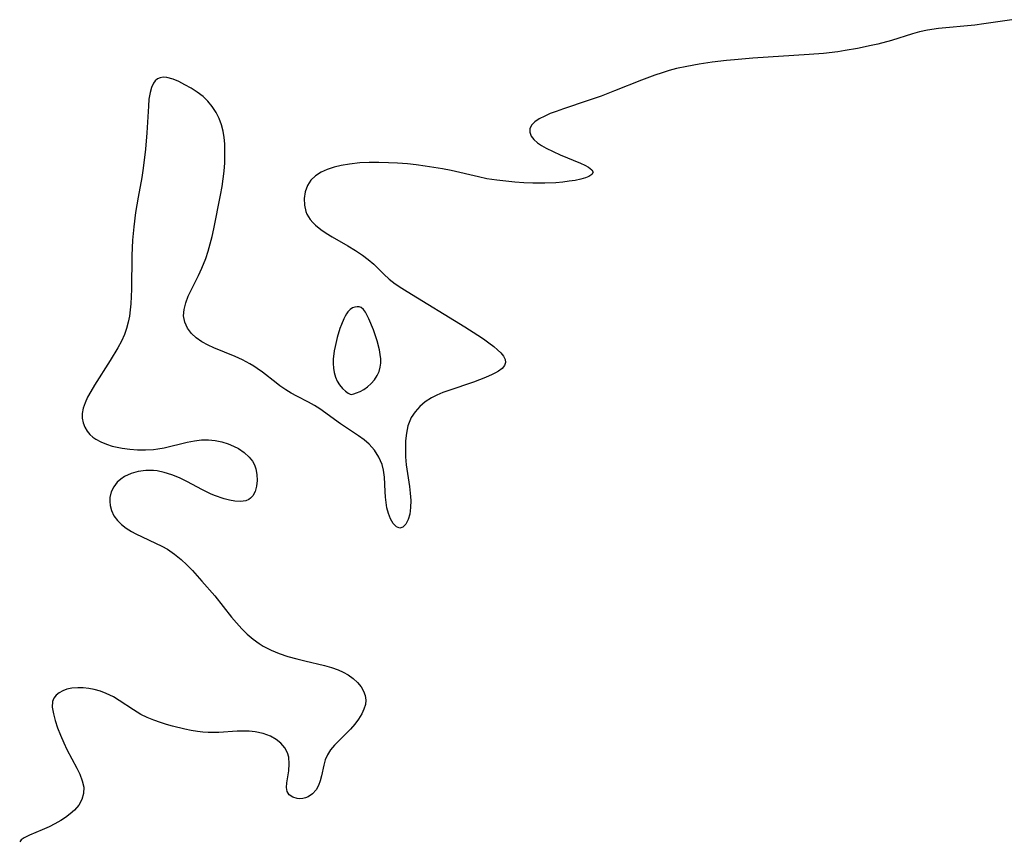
# Model space of a CAD drawing. Header units: metres. Extents: x 1073367 to 1082519, y 1569854 to 1574957.
# Tile 212 of 256: x 1073979 to 1074185, y 1573674 to 1573845. Entities that reach past the tile are written whole.
import ezdxf

# ---------------------------------------------------------------- set-up
doc = ezdxf.new("R2010")
doc.units = ezdxf.units.M
doc.layers.add('CGG_CurvaNivelLidar_v1', color=253, linetype='Continuous', lineweight=30)

msp = doc.modelspace()

# ---------------------------------------------------------------- linework, layer by layer
at = {"layer": 'CGG_CurvaNivelLidar_v1'}
for p, q in [((1074171.0392, 1573843.5366, 64), (1074168.7365, 1573843.1885, 64)), ((1074178.5634, 1573844.2315, 64), (1074171.0392, 1573843.5366, 64)), ((1074180.4871, 1573844.4917, 64), (1074178.5634, 1573844.2315, 64)), ((1074186.2822, 1573845.3606, 64), (1074180.4871, 1573844.4917, 64)), ((1074165.6055, 1573842.4036, 64), (1074161.1855, 1573841.0505, 64)), ((1074167.0742, 1573842.8108, 64), (1074165.6055, 1573842.4036, 64)), ((1074168.7365, 1573843.1885, 64), (1074167.0742, 1573842.8108, 64)), ((1074154.0875, 1573839.3434, 64), (1074151.5689, 1573838.9059, 64)), ((1074156.9568, 1573839.9448, 64), (1074154.0875, 1573839.3434, 64)), ((1074158.3786, 1573840.285, 64), (1074156.9568, 1573839.9448, 64)), ((1074161.1855, 1573841.0505, 64), (1074158.3786, 1573840.285, 64)), ((1074132.3016, 1573837.3046, 64), (1074128.4732, 1573837.0114, 64)), ((1074144.0321, 1573838.0675, 64), (1074132.3016, 1573837.3046, 64)), ((1074146.9948, 1573838.3274, 64), (1074144.0321, 1573838.0675, 64)), ((1074150.023, 1573838.6815, 64), (1074146.9948, 1573838.3274, 64)), ((1074151.5689, 1573838.9059, 64), (1074150.023, 1573838.6815, 64)), ((1074118.4946, 1573835.6292, 64), (1074116.3874, 1573835.1549, 64)), ((1074121.1212, 1573836.1044, 64), (1074118.4946, 1573835.6292, 64)), ((1074123.8007, 1573836.5025, 64), (1074121.1212, 1573836.1044, 64)), ((1074126.8076, 1573836.8545, 64), (1074123.8007, 1573836.5025, 64)), ((1074128.4732, 1573837.0114, 64), (1074126.8076, 1573836.8545, 64)), ((1074008.6696, 1573833.2571, 64), (1074008.1211, 1573833.0243, 64)), ((1074009.281, 1573833.3495, 64), (1074008.6696, 1573833.2571, 64)), ((1074010.0769, 1573833.2942, 64), (1074009.281, 1573833.3495, 64)), ((1074011.3452, 1573832.9575, 64), (1074010.0769, 1573833.2942, 64)), ((1074111.859, 1573833.7922, 64), (1074109.0443, 1573832.753, 64)), ((1074113.3584, 1573834.2901, 64), (1074111.859, 1573833.7922, 64)), ((1074114.8675, 1573834.7466, 64), (1074113.3584, 1573834.2901, 64)), ((1074116.3874, 1573835.1549, 64), (1074114.8675, 1573834.7466, 64)), ((1074006.8215, 1573831.2101, 64), (1074006.5323, 1573830.1643, 64)), ((1074007.2328, 1573832.0951, 64), (1074006.8215, 1573831.2101, 64)), ((1074007.6351, 1573832.6291, 64), (1074007.2328, 1573832.0951, 64)), ((1074008.1211, 1573833.0243, 64), (1074007.6351, 1573832.6291, 64)), ((1074012.5673, 1573832.4413, 64), (1074011.3452, 1573832.9575, 64)), ((1074013.8226, 1573831.7899, 64), (1074012.5673, 1573832.4413, 64)), ((1074015.0927, 1573831.0598, 64), (1074013.8226, 1573831.7899, 64)), ((1074016.3783, 1573830.2622, 64), (1074015.0927, 1573831.0598, 64)), ((1074109.0443, 1573832.753, 64), (1074103.4498, 1573830.5167, 64)), ((1074006.5323, 1573830.1643, 64), (1074006.3218, 1573828.7982, 64)), ((1074017.6001, 1573829.3513, 64), (1074016.3783, 1573830.2622, 64)), ((1074018.6146, 1573828.3615, 64), (1074017.6001, 1573829.3513, 64)), ((1074100.632, 1573829.436, 64), (1074097.9665, 1573828.4918, 64)), ((1074103.4498, 1573830.5167, 64), (1074100.632, 1573829.436, 64)), ((1074006.1979, 1573827.3089, 64), (1074005.8759, 1573821.7563, 64)), ((1074006.3218, 1573828.7982, 64), (1074006.1979, 1573827.3089, 64)), ((1074019.5202, 1573827.2345, 64), (1074018.6146, 1573828.3615, 64)), ((1074020.3094, 1573825.9949, 64), (1074019.5202, 1573827.2345, 64)), ((1074097.9665, 1573828.4918, 64), (1074092.8004, 1573826.7807, 64)), ((1074020.9314, 1573824.7481, 64), (1074020.3094, 1573825.9949, 64)), ((1074088.8685, 1573825.2676, 64), (1074087.699, 1573824.6495, 64)), ((1074090.0116, 1573825.7661, 64), (1074088.8685, 1573825.2676, 64)), ((1074091.2457, 1573826.2391, 64), (1074090.0116, 1573825.7661, 64)), ((1074092.8004, 1573826.7807, 64), (1074091.2457, 1573826.2391, 64)), ((1074021.4274, 1573823.4304, 64), (1074020.9314, 1573824.7481, 64)), ((1074021.7691, 1573822.1357, 64), (1074021.4274, 1573823.4304, 64)), ((1074086.1383, 1573823.3479, 64), (1074085.7835, 1573822.6118, 64)), ((1074086.7992, 1573824.0248, 64), (1074086.1383, 1573823.3479, 64)), ((1074087.699, 1573824.6495, 64), (1074086.7992, 1573824.0248, 64)), ((1074005.8759, 1573821.7563, 64), (1074005.593, 1573818.3269, 64)), ((1074022.0002, 1573820.7998, 64), (1074021.7691, 1573822.1357, 64)), ((1074022.1322, 1573819.4343, 64), (1074022.0002, 1573820.7998, 64)), ((1074085.7835, 1573822.6118, 64), (1074085.7817, 1573821.8645, 64)), ((1074085.7817, 1573821.8645, 64), (1074086.0755, 1573821.0968, 64)), ((1074086.0755, 1573821.0968, 64), (1074086.6287, 1573820.3486, 64)), ((1074022.1737, 1573818.346, 64), (1074022.1322, 1573819.4343, 64)), ((1074086.6287, 1573820.3486, 64), (1074087.3393, 1573819.706, 64)), ((1074087.3393, 1573819.706, 64), (1074088.2037, 1573819.1059, 64)), ((1074088.2037, 1573819.1059, 64), (1074089.1837, 1573818.5412, 64)), ((1074005.593, 1573818.3269, 64), (1074005.4105, 1573816.6004, 64)), ((1074022.1216, 1573815.5046, 64), (1074022.175, 1573817.2469, 64)), ((1074022.175, 1573817.2469, 64), (1074022.1737, 1573818.346, 64)), ((1074089.1837, 1573818.5412, 64), (1074090.6036, 1573817.8389, 64)), ((1074090.6036, 1573817.8389, 64), (1074092.1013, 1573817.1842, 64)), ((1074092.1013, 1573817.1842, 64), (1074096.3341, 1573815.4545, 64)), ((1074005.4105, 1573816.6004, 64), (1074005.0551, 1573813.9213, 64)), ((1074021.9952, 1573813.7495, 64), (1074022.1216, 1573815.5046, 64)), ((1074046.4148, 1573814.9492, 64), (1074044.9173, 1573814.5771, 64)), ((1074048.1759, 1573815.2538, 64), (1074046.4148, 1573814.9492, 64)), ((1074050.3128, 1573815.4731, 64), (1074048.1759, 1573815.2538, 64)), ((1074052.2841, 1573815.5626, 64), (1074050.3128, 1573815.4731, 64)), ((1074054.2791, 1573815.5742, 64), (1074052.2841, 1573815.5626, 64)), ((1074056.2863, 1573815.5277, 64), (1074054.2791, 1573815.5742, 64)), ((1074058.1959, 1573815.4379, 64), (1074056.2863, 1573815.5277, 64)), ((1074060.2292, 1573815.2816, 64), (1074058.1959, 1573815.4379, 64)), ((1074062.0787, 1573815.0778, 64), (1074060.2292, 1573815.2816, 64)), ((1074063.9203, 1573814.8255, 64), (1074062.0787, 1573815.0778, 64)), ((1074067.5739, 1573814.2142, 64), (1074063.9203, 1573814.8255, 64)), ((1074096.3341, 1573815.4545, 64), (1074097.2102, 1573815.0369, 64)), ((1074097.2102, 1573815.0369, 64), (1074097.9743, 1573814.6065, 64)), ((1074005.0551, 1573813.9213, 64), (1074004.8102, 1573812.4467, 64)), ((1074021.8106, 1573812.1682, 64), (1074021.9952, 1573813.7495, 64)), ((1074041.0777, 1573812.8157, 64), (1074040.1035, 1573811.9134, 64)), ((1074042.2155, 1573813.523, 64), (1074041.0777, 1573812.8157, 64)), ((1074043.5079, 1573814.1047, 64), (1074042.2155, 1573813.523, 64)), ((1074044.9173, 1573814.5771, 64), (1074043.5079, 1573814.1047, 64)), ((1074069.3572, 1573813.8666, 64), (1074067.5739, 1573814.2142, 64)), ((1074075.0444, 1573812.5488, 64), (1074069.3572, 1573813.8666, 64)), ((1074098.0404, 1573812.6217, 64), (1074097.3764, 1573812.3635, 64)), ((1074097.9743, 1573814.6065, 64), (1074098.6753, 1573814.0623, 64)), ((1074098.7166, 1573813.0548, 64), (1074098.0404, 1573812.6217, 64)), ((1074098.6753, 1573814.0623, 64), (1074098.9535, 1573813.5418, 64)), ((1074098.9535, 1573813.5418, 64), (1074098.7166, 1573813.0548, 64)), ((1074004.8102, 1573812.4467, 64), (1074004.0317, 1573808.3244, 64)), ((1074021.2472, 1573808.7785, 64), (1074021.5706, 1573810.5871, 64)), ((1074021.5706, 1573810.5871, 64), (1074021.8106, 1573812.1682, 64)), ((1074039.3679, 1573810.7629, 64), (1074038.9108, 1573809.4658, 64)), ((1074040.1035, 1573811.9134, 64), (1074039.3679, 1573810.7629, 64)), ((1074076.83, 1573812.194, 64), (1074075.0444, 1573812.5488, 64)), ((1074078.8667, 1573811.8822, 64), (1074076.83, 1573812.194, 64)), ((1074080.7525, 1573811.6565, 64), (1074078.8667, 1573811.8822, 64)), ((1074082.6401, 1573811.4716, 64), (1074080.7525, 1573811.6565, 64)), ((1074084.5268, 1573811.3305, 64), (1074082.6401, 1573811.4716, 64)), ((1074086.4048, 1573811.2444, 64), (1074084.5268, 1573811.3305, 64)), ((1074088.918, 1573811.2362, 64), (1074086.4048, 1573811.2444, 64)), ((1074091.2001, 1573811.345, 64), (1074088.918, 1573811.2362, 64)), ((1074092.6255, 1573811.4736, 64), (1074091.2001, 1573811.345, 64)), ((1074093.984, 1573811.6427, 64), (1074092.6255, 1573811.4736, 64)), ((1074095.2532, 1573811.8489, 64), (1074093.984, 1573811.6427, 64)), ((1074096.4041, 1573812.0911, 64), (1074095.2532, 1573811.8489, 64)), ((1074097.3764, 1573812.3635, 64), (1074096.4041, 1573812.0911, 64)), ((1074019.8642, 1573801.7521, 64), (1074021.2472, 1573808.7785, 64)), ((1074038.9108, 1573809.4658, 64), (1074038.7071, 1573808.0882, 64)), ((1074004.0317, 1573808.3244, 64), (1074003.4939, 1573805.1233, 64)), ((1074038.7071, 1573808.0882, 64), (1074038.7522, 1573806.6902, 64)), ((1074038.7522, 1573806.6902, 64), (1074039.0625, 1573805.3295, 64)), ((1074003.4939, 1573805.1233, 64), (1074003.1297, 1573802.1273, 64)), ((1074039.0625, 1573805.3295, 64), (1074039.2814, 1573804.7798, 64)), ((1074039.2814, 1573804.7798, 64), (1074039.5659, 1573804.2359, 64)), ((1074039.5659, 1573804.2359, 64), (1074039.9469, 1573803.6738, 64)), ((1074039.9469, 1573803.6738, 64), (1074040.4742, 1573803.0565, 64)), ((1074040.4742, 1573803.0565, 64), (1074041.0773, 1573802.4736, 64)), ((1074041.0773, 1573802.4736, 64), (1074042.1399, 1573801.6189, 64)), ((1074003.1297, 1573802.1273, 64), (1074002.912, 1573799.3434, 64)), ((1074019.5137, 1573800.1646, 64), (1074019.8642, 1573801.7521, 64)), ((1074042.1399, 1573801.6189, 64), (1074043.3139, 1573800.8146, 64)), ((1074043.3139, 1573800.8146, 64), (1074044.5642, 1573800.0432, 64)), ((1074002.912, 1573799.3434, 64), (1074002.7635, 1573796.1792, 64)), ((1074018.6677, 1573797.0555, 64), (1074019.1152, 1573798.5965, 64)), ((1074019.1152, 1573798.5965, 64), (1074019.5137, 1573800.1646, 64)), ((1074044.5642, 1573800.0432, 64), (1074047.7858, 1573798.1858, 64)), ((1074002.7635, 1573796.1792, 64), (1074002.654, 1573789.1395, 64)), ((1074018.1681, 1573795.5509, 64), (1074018.6677, 1573797.0555, 64)), ((1074047.7858, 1573798.1858, 64), (1074049.3677, 1573797.2345, 64)), ((1074049.3677, 1573797.2345, 64), (1074050.888, 1573796.2157, 64)), ((1074050.888, 1573796.2157, 64), (1074052.0727, 1573795.3026, 64)), ((1074017.3698, 1573793.5304, 64), (1074018.1681, 1573795.5509, 64)), ((1074052.0727, 1573795.3026, 64), (1074053.192, 1573794.3391, 64)), ((1074053.192, 1573794.3391, 64), (1074055.3343, 1573792.2761, 64)), ((1074016.6296, 1573791.9631, 64), (1074017.3698, 1573793.5304, 64)), ((1074055.3343, 1573792.2761, 64), (1074056.4484, 1573791.2509, 64)), ((1074015.1796, 1573789.0997, 64), (1074016.6296, 1573791.9631, 64)), ((1074056.4484, 1573791.2509, 64), (1074057.696, 1573790.2904, 64)), ((1074057.696, 1573790.2904, 64), (1074059.0394, 1573789.3883, 64)), ((1074002.654, 1573789.1395, 64), (1074002.524, 1573786.1121, 64)), ((1074014.526, 1573787.6973, 64), (1074015.1796, 1573789.0997, 64)), ((1074059.0394, 1573789.3883, 64), (1074060.2083, 1573788.6512, 64)), ((1074060.2083, 1573788.6512, 64), (1074072.2202, 1573781.3035, 64)), ((1074002.524, 1573786.1121, 64), (1074002.4244, 1573784.8191, 64)), ((1074013.6297, 1573784.9064, 64), (1074013.9845, 1573786.2889, 64)), ((1074013.9845, 1573786.2889, 64), (1074014.526, 1573787.6973, 64)), ((1074002.4244, 1573784.8191, 64), (1074002.2625, 1573783.5395, 64)), ((1074013.5356, 1573783.5607, 64), (1074013.6297, 1573784.9064, 64)), ((1074047.506, 1573783.9895, 64), (1074047.2155, 1573783.5157, 64)), ((1074047.8277, 1573784.4139, 64), (1074047.506, 1573783.9895, 64)), ((1074048.2899, 1573784.874, 64), (1074047.8277, 1573784.4139, 64)), ((1074048.793, 1573785.2175, 64), (1074048.2899, 1573784.874, 64)), ((1074049.2635, 1573785.4103, 64), (1074048.793, 1573785.2175, 64)), ((1074049.7365, 1573785.4934, 64), (1074049.2635, 1573785.4103, 64)), ((1074050.1915, 1573785.4623, 64), (1074049.7365, 1573785.4934, 64)), ((1074050.6078, 1573785.3064, 64), (1074050.1915, 1573785.4623, 64)), ((1074051.0737, 1573784.9033, 64), (1074050.6078, 1573785.3064, 64)), ((1074051.4739, 1573784.3248, 64), (1074051.0737, 1573784.9033, 64)), ((1074052.1706, 1573782.9352, 64), (1074051.4739, 1573784.3248, 64)), ((1074002.0027, 1573782.2294, 64), (1074001.6463, 1573780.9401, 64)), ((1074002.2625, 1573783.5395, 64), (1074002.0027, 1573782.2294, 64)), ((1074013.7754, 1573782.2374, 64), (1074013.5356, 1573783.5607, 64)), ((1074014.3298, 1573780.997, 64), (1074013.7754, 1573782.2374, 64)), ((1074046.4589, 1573781.7924, 64), (1074046.1507, 1573780.9085, 64)), ((1074046.9407, 1573782.9733, 64), (1074046.4589, 1573781.7924, 64)), ((1074047.2155, 1573783.5157, 64), (1074046.9407, 1573782.9733, 64)), ((1074053.1323, 1573780.6388, 64), (1074052.1706, 1573782.9352, 64)), ((1074001.6463, 1573780.9401, 64), (1074001.193, 1573779.6769, 64)), ((1074015.1657, 1573779.8754, 64), (1074014.3298, 1573780.997, 64)), ((1074016.1726, 1573778.9658, 64), (1074015.1657, 1573779.8754, 64)), ((1074046.1507, 1573780.9085, 64), (1074045.5952, 1573779.0698, 64)), ((1074053.4317, 1573779.8281, 64), (1074053.1323, 1573780.6388, 64)), ((1074053.8995, 1573778.3747, 64), (1074053.4317, 1573779.8281, 64)), ((1074072.2202, 1573781.3035, 64), (1074074.9462, 1573779.5696, 64)), ((1074000.5662, 1573778.2828, 64), (1073999.8452, 1573776.919, 64)), ((1074001.193, 1573779.6769, 64), (1074000.5662, 1573778.2828, 64)), ((1074017.3539, 1573778.1669, 64), (1074016.1726, 1573778.9658, 64)), ((1074018.6637, 1573777.4554, 64), (1074017.3539, 1573778.1669, 64)), ((1074045.5952, 1573779.0698, 64), (1074045.1417, 1573777.1794, 64)), ((1074054.3732, 1573776.4917, 64), (1074053.8995, 1573778.3747, 64)), ((1074074.9462, 1573779.5696, 64), (1074076.1321, 1573778.7652, 64)), ((1074076.1321, 1573778.7652, 64), (1074077.2466, 1573777.9644, 64)), ((1074077.2466, 1573777.9644, 64), (1074078.2682, 1573777.1731, 64)), ((1073999.8452, 1573776.919, 64), (1073998.2377, 1573774.245, 64)), ((1074019.8636, 1573776.8983, 64), (1074018.6637, 1573777.4554, 64)), ((1074024.2749, 1573775.0987, 64), (1074019.8636, 1573776.8983, 64)), ((1074044.9839, 1573776.3088, 64), (1074044.7616, 1573774.5656, 64)), ((1074045.1417, 1573777.1794, 64), (1074044.9839, 1573776.3088, 64)), ((1074054.5445, 1573775.55, 64), (1074054.3732, 1573776.4917, 64)), ((1074078.2682, 1573777.1731, 64), (1074079.0396, 1573776.5148, 64)), ((1074079.0396, 1573776.5148, 64), (1074079.7013, 1573775.8694, 64)), ((1074079.7013, 1573775.8694, 64), (1074080.2709, 1573775.1738, 64)), ((1073998.2377, 1573774.245, 64), (1073994.9454, 1573769.0881, 64)), ((1074025.8364, 1573774.4056, 64), (1074024.2749, 1573775.0987, 64)), ((1074027.3882, 1573773.5981, 64), (1074025.8364, 1573774.4056, 64)), ((1074028.2079, 1573773.0976, 64), (1074027.3882, 1573773.5981, 64)), ((1074044.7616, 1573774.5656, 64), (1074044.7336, 1573773.6399, 64)), ((1074044.7336, 1573773.6399, 64), (1074044.7987, 1573772.6996, 64)), ((1074054.6511, 1573774.6141, 64), (1074054.5445, 1573775.55, 64)), ((1074054.5757, 1573772.8664, 64), (1074054.6676, 1573773.6893, 64)), ((1074054.6676, 1573773.6893, 64), (1074054.6511, 1573774.6141, 64)), ((1074080.2709, 1573775.1738, 64), (1074080.6274, 1573774.4995, 64)), ((1074080.716, 1573773.851, 64), (1074080.4854, 1573773.2179, 64)), ((1074080.6274, 1573774.4995, 64), (1074080.716, 1573773.851, 64)), ((1074028.9081, 1573772.6233, 64), (1074028.2079, 1573773.0976, 64)), ((1074029.969, 1573771.8406, 64), (1074028.9081, 1573772.6233, 64)), ((1074032.816, 1573769.589, 64), (1074029.969, 1573771.8406, 64)), ((1074044.7987, 1573772.6996, 64), (1074044.9586, 1573771.7424, 64)), ((1074044.9586, 1573771.7424, 64), (1074045.2179, 1573770.8076, 64)), ((1074053.9077, 1573771.1156, 64), (1074054.3207, 1573771.9998, 64)), ((1074054.3207, 1573771.9998, 64), (1074054.5757, 1573772.8664, 64)), ((1074078.6181, 1573771.6907, 64), (1074077.9329, 1573771.3404, 64)), ((1074079.2322, 1573772.055, 64), (1074078.6181, 1573771.6907, 64)), ((1074079.9723, 1573772.6185, 64), (1074079.2322, 1573772.055, 64)), ((1074080.4854, 1573773.2179, 64), (1074079.9723, 1573772.6185, 64)), ((1074033.6168, 1573768.992, 64), (1074032.816, 1573769.589, 64)), ((1074045.2179, 1573770.8076, 64), (1074045.5797, 1573769.9334, 64)), ((1074045.5797, 1573769.9334, 64), (1074046.0428, 1573769.1556, 64)), ((1074051.9366, 1573768.7782, 64), (1074052.6928, 1573769.4646, 64)), ((1074052.6928, 1573769.4646, 64), (1074053.3578, 1573770.2566, 64)), ((1074053.3578, 1573770.2566, 64), (1074053.9077, 1573771.1156, 64)), ((1074074.0064, 1573769.7708, 64), (1074068.8788, 1573768.036, 64)), ((1074076.5151, 1573770.7162, 64), (1074074.0064, 1573769.7708, 64)), ((1074077.9329, 1573771.3404, 64), (1074076.5151, 1573770.7162, 64)), ((1073994.1581, 1573767.7727, 64), (1073993.5163, 1573766.5992, 64)), ((1073994.9454, 1573769.0881, 64), (1073994.1581, 1573767.7727, 64)), ((1074034.8378, 1573768.1696, 64), (1074033.6168, 1573768.992, 64)), ((1074036.0038, 1573767.456, 64), (1074034.8378, 1573768.1696, 64)), ((1074037.178, 1573766.7937, 64), (1074036.0038, 1573767.456, 64)), ((1074046.0428, 1573769.1556, 64), (1074046.6635, 1573768.4247, 64)), ((1074046.6635, 1573768.4247, 64), (1074047.3088, 1573767.8574, 64)), ((1074047.3088, 1573767.8574, 64), (1074047.8882, 1573767.4564, 64)), ((1074047.8882, 1573767.4564, 64), (1074048.3136, 1573767.2269, 64)), ((1074049.0426, 1573767.2982, 64), (1074049.6341, 1573767.5033, 64)), ((1074049.6341, 1573767.5033, 64), (1074050.3552, 1573767.8129, 64)), ((1074050.3552, 1573767.8129, 64), (1074051.1437, 1573768.2348, 64)), ((1074051.1437, 1573768.2348, 64), (1074051.9366, 1573768.7782, 64)), ((1074067.6172, 1573767.5695, 64), (1074066.397, 1573767.0555, 64)), ((1074068.8788, 1573768.036, 64), (1074067.6172, 1573767.5695, 64)), ((1073992.9784, 1573765.4446, 64), (1073992.5854, 1573764.3088, 64)), ((1073993.5163, 1573766.5992, 64), (1073992.9784, 1573765.4446, 64)), ((1074039.6249, 1573765.5593, 64), (1074037.178, 1573766.7937, 64)), ((1074040.8561, 1573764.8974, 64), (1074039.6249, 1573765.5593, 64)), ((1074048.3136, 1573767.2269, 64), (1074048.5, 1573767.1786, 64)), ((1074048.5, 1573767.1786, 64), (1074049.0426, 1573767.2982, 64)), ((1074063.9566, 1573765.6376, 64), (1074062.8116, 1573764.6738, 64)), ((1074065.238, 1573766.4679, 64), (1074063.9566, 1573765.6376, 64)), ((1074066.397, 1573767.0555, 64), (1074065.238, 1573766.4679, 64)), ((1073992.5854, 1573764.3088, 64), (1073992.3859, 1573763.1933, 64)), ((1074041.9577, 1573764.1722, 64), (1074040.8561, 1573764.8974, 64)), ((1074046.2847, 1573761.0455, 64), (1074041.9577, 1573764.1722, 64)), ((1074061.8272, 1573763.583, 64), (1074061.0375, 1573762.3641, 64)), ((1074062.8116, 1573764.6738, 64), (1074061.8272, 1573763.583, 64)), ((1073992.3859, 1573763.1933, 64), (1073992.4065, 1573762.2055, 64)), ((1073992.4065, 1573762.2055, 64), (1073992.6019, 1573761.25, 64)), ((1073992.6019, 1573761.25, 64), (1073992.9479, 1573760.3419, 64)), ((1074060.8736, 1573762.035, 64), (1074060.3505, 1573760.6144, 64)), ((1074061.0375, 1573762.3641, 64), (1074060.8736, 1573762.035, 64)), ((1073992.9479, 1573760.3419, 64), (1073993.4069, 1573759.5348, 64)), ((1073993.4069, 1573759.5348, 64), (1073993.9988, 1573758.8118, 64)), ((1074050.0288, 1573758.5268, 64), (1074046.2847, 1573761.0455, 64)), ((1074060.3505, 1573760.6144, 64), (1074060.0236, 1573759.0926, 64)), ((1073993.9988, 1573758.8118, 64), (1073994.59, 1573758.2954, 64)), ((1073994.59, 1573758.2954, 64), (1073995.2648, 1573757.8371, 64)), ((1073995.2648, 1573757.8371, 64), (1073996.2922, 1573757.2844, 64)), ((1073996.2922, 1573757.2844, 64), (1073997.422, 1573756.8119, 64)), ((1074009.5138, 1573756.0808, 64), (1074014.2855, 1573757.2344, 64)), ((1074014.2855, 1573757.2344, 64), (1074015.7861, 1573757.5169, 64)), ((1074015.7861, 1573757.5169, 64), (1074017.28, 1573757.6892, 64)), ((1074017.28, 1573757.6892, 64), (1074018.7576, 1573757.7148, 64)), ((1074018.7576, 1573757.7148, 64), (1074020.158, 1573757.5721, 64)), ((1074020.158, 1573757.5721, 64), (1074021.5236, 1573757.2818, 64)), ((1074021.5236, 1573757.2818, 64), (1074022.8421, 1573756.8666, 64)), ((1074051.1805, 1573757.7041, 64), (1074050.0288, 1573758.5268, 64)), ((1074052.2428, 1573756.8077, 64), (1074051.1805, 1573757.7041, 64)), ((1074059.8516, 1573757.4982, 64), (1074059.8032, 1573755.8551, 64)), ((1074060.0236, 1573759.0926, 64), (1074059.8516, 1573757.4982, 64)), ((1073997.422, 1573756.8119, 64), (1073998.6346, 1573756.4251, 64)), ((1073998.6346, 1573756.4251, 64), (1073999.6512, 1573756.1812, 64)), ((1073999.6512, 1573756.1812, 64), (1074000.7012, 1573755.9864, 64)), ((1074000.7012, 1573755.9864, 64), (1074002.2969, 1573755.7719, 64)), ((1074002.2969, 1573755.7719, 64), (1074003.9275, 1573755.647, 64)), ((1074003.9275, 1573755.647, 64), (1074005.5762, 1573755.6235, 64)), ((1074005.5762, 1573755.6235, 64), (1074007.2289, 1573755.7199, 64)), ((1074007.2289, 1573755.7199, 64), (1074008.1505, 1573755.8342, 64)), ((1074008.1505, 1573755.8342, 64), (1074009.5138, 1573756.0808, 64)), ((1074022.8421, 1573756.8666, 64), (1074023.9331, 1573756.4185, 64)), ((1074023.9331, 1573756.4185, 64), (1074024.9623, 1573755.8921, 64)), ((1074024.9623, 1573755.8921, 64), (1074026.1988, 1573755.075, 64)), ((1074026.1988, 1573755.075, 64), (1074027.2461, 1573754.1155, 64)), ((1074053.3786, 1573755.5441, 64), (1074052.2428, 1573756.8077, 64)), ((1074054.2949, 1573754.1272, 64), (1074053.3786, 1573755.5441, 64)), ((1074059.8032, 1573755.8551, 64), (1074059.8558, 1573754.1843, 64)), ((1074027.2461, 1573754.1155, 64), (1074027.8962, 1573753.2566, 64)), ((1074027.8962, 1573753.2566, 64), (1074028.2964, 1573752.492, 64)), ((1074054.9604, 1573752.5873, 64), (1074054.2949, 1573754.1272, 64)), ((1074059.8558, 1573754.1843, 64), (1074059.999, 1573752.4922, 64)), ((1074004.0653, 1573751.0957, 64), (1074002.5833, 1573750.6912, 64)), ((1074005.6348, 1573751.3004, 64), (1074004.0653, 1573751.0957, 64)), ((1074007.252, 1573751.2978, 64), (1074005.6348, 1573751.3004, 64)), ((1074008.0163, 1573751.2192, 64), (1074007.252, 1573751.2978, 64)), ((1074009.5152, 1573750.9132, 64), (1074008.0163, 1573751.2192, 64)), ((1074028.2964, 1573752.492, 64), (1074028.5922, 1573751.6682, 64)), ((1074028.5922, 1573751.6682, 64), (1074028.8347, 1573750.4493, 64)), ((1074055.2621, 1573751.4186, 64), (1074054.9604, 1573752.5873, 64)), ((1074055.4484, 1573749.9467, 64), (1074055.2621, 1573751.4186, 64)), ((1074059.999, 1573752.4922, 64), (1074060.648, 1573748.0035, 64)), ((1074000.4233, 1573749.5353, 64), (1073999.7154, 1573748.8932, 64)), ((1074001.2371, 1573750.0799, 64), (1074000.4233, 1573749.5353, 64)), ((1074002.5833, 1573750.6912, 64), (1074001.2371, 1573750.0799, 64)), ((1074011.0988, 1573750.4113, 64), (1074009.5152, 1573750.9132, 64)), ((1074012.6677, 1573749.7726, 64), (1074011.0988, 1573750.4113, 64)), ((1074014.2115, 1573749.0339, 64), (1074012.6677, 1573749.7726, 64)), ((1074017.4966, 1573747.2749, 64), (1074014.2115, 1573749.0339, 64)), ((1074028.8854, 1573749.2259, 64), (1074028.7572, 1573748.0488, 64)), ((1074028.8347, 1573750.4493, 64), (1074028.8854, 1573749.2259, 64)), ((1074055.5676, 1573746.9342, 64), (1074055.4484, 1573749.9467, 64)), ((1073998.9715, 1573747.9198, 64), (1073998.45, 1573746.8348, 64)), ((1073999.7154, 1573748.8932, 64), (1073998.9715, 1573747.9198, 64)), ((1074019.1231, 1573746.4796, 64), (1074017.4966, 1573747.2749, 64)), ((1074028.4506, 1573746.9716, 64), (1074027.954, 1573746.0541, 64)), ((1074028.7572, 1573748.0488, 64), (1074028.4506, 1573746.9716, 64)), ((1074055.6441, 1573745.7752, 64), (1074055.5676, 1573746.9342, 64)), ((1074060.648, 1573748.0035, 64), (1074060.8197, 1573746.5558, 64)), ((1073998.1723, 1573745.6772, 64), (1073998.1364, 1573744.8552, 64)), ((1073998.1364, 1573744.8552, 64), (1073998.2224, 1573744.0286, 64)), ((1073998.45, 1573746.8348, 64), (1073998.1723, 1573745.6772, 64)), ((1074019.9791, 1573746.1217, 64), (1074019.1231, 1573746.4796, 64)), ((1074021.9932, 1573745.413, 64), (1074019.9791, 1573746.1217, 64)), ((1074023.1234, 1573745.1032, 64), (1074021.9932, 1573745.413, 64)), ((1074024.2085, 1573744.8993, 64), (1074023.1234, 1573745.1032, 64)), ((1074025.4196, 1573744.8354, 64), (1074024.2085, 1573744.8993, 64)), ((1074026.5018, 1573745.013, 64), (1074025.4196, 1573744.8354, 64)), ((1074027.1468, 1573745.3034, 64), (1074026.5018, 1573745.013, 64)), ((1074027.4817, 1573745.5443, 64), (1074027.1468, 1573745.3034, 64)), ((1074027.7166, 1573745.7674, 64), (1074027.4817, 1573745.5443, 64)), ((1074027.954, 1573746.0541, 64), (1074027.7166, 1573745.7674, 64)), ((1074055.7712, 1573744.6395, 64), (1074055.6441, 1573745.7752, 64)), ((1074060.8197, 1573746.5558, 64), (1074060.9102, 1573745.0316, 64)), ((1074060.9102, 1573745.0316, 64), (1074060.8852, 1573743.59, 64)), ((1073998.2224, 1573744.0286, 64), (1073998.4982, 1573742.9911, 64)), ((1073998.4982, 1573742.9911, 64), (1073999.0192, 1573741.8862, 64)), ((1074055.9572, 1573743.5473, 64), (1074055.7712, 1573744.6395, 64)), ((1074056.2699, 1573742.3224, 64), (1074055.9572, 1573743.5473, 64)), ((1074060.8852, 1573743.59, 64), (1074060.7251, 1573742.2347, 64)), ((1073999.0192, 1573741.8862, 64), (1073999.752, 1573740.8641, 64)), ((1073999.752, 1573740.8641, 64), (1074000.5933, 1573740.0241, 64)), ((1074056.6816, 1573741.2373, 64), (1074056.2699, 1573742.3224, 64)), ((1074057.2617, 1573740.2387, 64), (1074056.6816, 1573741.2373, 64)), ((1074060.4116, 1573741.064, 64), (1074059.9177, 1573740.1159, 64)), ((1074060.7251, 1573742.2347, 64), (1074060.4116, 1573741.064, 64)), ((1074000.5933, 1573740.0241, 64), (1074001.5678, 1573739.2686, 64)), ((1074001.5678, 1573739.2686, 64), (1074002.645, 1573738.5877, 64)), ((1074057.9232, 1573739.5571, 64), (1074057.2617, 1573740.2387, 64)), ((1074058.621, 1573739.2855, 64), (1074057.9232, 1573739.5571, 64)), ((1074059.3009, 1573739.4959, 64), (1074058.621, 1573739.2855, 64)), ((1074059.9177, 1573740.1159, 64), (1074059.3009, 1573739.4959, 64)), ((1074002.645, 1573738.5877, 64), (1074003.5551, 1573738.0936, 64)), ((1074003.5551, 1573738.0936, 64), (1074008.9999, 1573735.5303, 64)), ((1074008.9999, 1573735.5303, 64), (1074010.1842, 1573734.8783, 64)), ((1074010.1842, 1573734.8783, 64), (1074011.6409, 1573733.8895, 64)), ((1074011.6409, 1573733.8895, 64), (1074013.0188, 1573732.7576, 64)), ((1074013.0188, 1573732.7576, 64), (1074014.2156, 1573731.6324, 64)), ((1074014.2156, 1573731.6324, 64), (1074015.3753, 1573730.4421, 64)), ((1074015.3753, 1573730.4421, 64), (1074017.3726, 1573728.2431, 64)), ((1074017.3726, 1573728.2431, 64), (1074020.0212, 1573725.1523, 64)), ((1074020.0212, 1573725.1523, 64), (1074023.5532, 1573720.7438, 64)), ((1074023.5532, 1573720.7438, 64), (1074024.5741, 1573719.5227, 64)), ((1074024.5741, 1573719.5227, 64), (1074025.6711, 1573718.3199, 64)), ((1074025.6711, 1573718.3199, 64), (1074026.8217, 1573717.1866, 64)), ((1074026.8217, 1573717.1866, 64), (1074028.0323, 1573716.1386, 64)), ((1074028.0323, 1573716.1386, 64), (1074029.3124, 1573715.1965, 64)), ((1074029.3124, 1573715.1965, 64), (1074030.1261, 1573714.6898, 64)), ((1074030.1261, 1573714.6898, 64), (1074031.7733, 1573713.8504, 64)), ((1074031.7733, 1573713.8504, 64), (1074033.5082, 1573713.1489, 64)), ((1074033.5082, 1573713.1489, 64), (1074035.304, 1573712.5491, 64)), ((1074035.304, 1573712.5491, 64), (1074037.1379, 1573712.023, 64)), ((1074037.1379, 1573712.023, 64), (1074038.843, 1573711.5845, 64)), ((1074038.843, 1573711.5845, 64), (1074042.9319, 1573710.607, 64)), ((1074042.9319, 1573710.607, 64), (1074044.3824, 1573710.2142, 64)), ((1074044.3824, 1573710.2142, 64), (1074045.7672, 1573709.7479, 64)), ((1074045.7672, 1573709.7479, 64), (1074046.8563, 1573709.2743, 64)), ((1074046.8563, 1573709.2743, 64), (1074047.8654, 1573708.7157, 64)), ((1074047.8654, 1573708.7157, 64), (1074048.9142, 1573707.9607, 64)), ((1074048.9142, 1573707.9607, 64), (1074049.8225, 1573707.1102, 64)), ((1073990.2581, 1573705.8953, 64), (1073989.1588, 1573705.6753, 64)), ((1073991.4442, 1573705.9786, 64), (1073990.2581, 1573705.8953, 64)), ((1073992.5761, 1573705.9539, 64), (1073991.4442, 1573705.9786, 64)), ((1073993.7379, 1573705.8373, 64), (1073992.5761, 1573705.9539, 64)), ((1073994.9121, 1573705.6261, 64), (1073993.7379, 1573705.8373, 64)), ((1074049.8225, 1573707.1102, 64), (1074050.5743, 1573706.1868, 64)), ((1074050.5743, 1573706.1868, 64), (1074051.1006, 1573705.3003, 64)), ((1073986.4539, 1573703.8038, 64), (1073986.1624, 1573703.105, 64)), ((1073986.9371, 1573704.4224, 64), (1073986.4539, 1573703.8038, 64)), ((1073987.5799, 1573704.9525, 64), (1073986.9371, 1573704.4224, 64)), ((1073988.3185, 1573705.3659, 64), (1073987.5799, 1573704.9525, 64)), ((1073989.1588, 1573705.6753, 64), (1073988.3185, 1573705.3659, 64)), ((1073996.172, 1573705.287, 64), (1073994.9121, 1573705.6261, 64)), ((1073997.4095, 1573704.8274, 64), (1073996.172, 1573705.287, 64)), ((1073998.8847, 1573704.0912, 64), (1073997.4095, 1573704.8274, 64)), ((1074000.1282, 1573703.3246, 64), (1073998.8847, 1573704.0912, 64)), ((1074051.1006, 1573705.3003, 64), (1074051.4494, 1573704.3804, 64)), ((1074051.4494, 1573704.3804, 64), (1074051.5852, 1573703.4363, 64)), ((1073986.1624, 1573703.105, 64), (1073986.1113, 1573701.9193, 64)), ((1073986.1113, 1573701.9193, 64), (1073986.3773, 1573700.5675, 64)), ((1074003.0895, 1573701.3584, 64), (1074000.1282, 1573703.3246, 64)), ((1074051.4815, 1573702.4761, 64), (1074051.1718, 1573701.5072, 64)), ((1074051.5852, 1573703.4363, 64), (1074051.4815, 1573702.4761, 64)), ((1073986.3773, 1573700.5675, 64), (1073986.772, 1573699.1677, 64)), ((1074004.6397, 1573700.4419, 64), (1074003.0895, 1573701.3584, 64)), ((1074005.9502, 1573699.7937, 64), (1074004.6397, 1573700.4419, 64)), ((1074007.3082, 1573699.2245, 64), (1074005.9502, 1573699.7937, 64)), ((1074050.6984, 1573700.5363, 64), (1074050.0254, 1573699.4665, 64)), ((1074051.1718, 1573701.5072, 64), (1074050.6984, 1573700.5363, 64)), ((1073986.772, 1573699.1677, 64), (1073987.2675, 1573697.6673, 64)), ((1073987.2675, 1573697.6673, 64), (1073987.8521, 1573696.11, 64)), ((1074008.7026, 1573698.7234, 64), (1074007.3082, 1573699.2245, 64)), ((1074009.9574, 1573698.33, 64), (1074008.7026, 1573698.7234, 64)), ((1074011.2266, 1573697.9737, 64), (1074009.9574, 1573698.33, 64)), ((1074013.8138, 1573697.3365, 64), (1074011.2266, 1573697.9737, 64)), ((1074049.2327, 1573698.4135, 64), (1074048.3508, 1573697.3892, 64)), ((1074050.0254, 1573699.4665, 64), (1074049.2327, 1573698.4135, 64)), ((1073987.8521, 1573696.11, 64), (1073988.5222, 1573694.5344, 64)), ((1074015.1269, 1573697.0649, 64), (1074013.8138, 1573697.3365, 64)), ((1074016.4441, 1573696.848, 64), (1074015.1269, 1573697.0649, 64)), ((1074017.5433, 1573696.7216, 64), (1074016.4441, 1573696.848, 64)), ((1074018.6436, 1573696.6503, 64), (1074017.5433, 1573696.7216, 64)), ((1074019.7686, 1573696.6363, 64), (1074018.6436, 1573696.6503, 64)), ((1074020.8895, 1573696.6713, 64), (1074019.7686, 1573696.6363, 64)), ((1074024.6934, 1573696.9256, 64), (1074020.8895, 1573696.6713, 64)), ((1074025.9678, 1573696.9563, 64), (1074024.6934, 1573696.9256, 64)), ((1074027.2217, 1573696.9201, 64), (1074025.9678, 1573696.9563, 64)), ((1074028.4443, 1573696.8009, 64), (1074027.2217, 1573696.9201, 64)), ((1074030.1258, 1573696.454, 64), (1074028.4443, 1573696.8009, 64)), ((1074031.671, 1573695.8879, 64), (1074030.1258, 1573696.454, 64)), ((1074032.8434, 1573695.2228, 64), (1074031.671, 1573695.8879, 64)), ((1074047.6106, 1573696.6077, 64), (1074045.0163, 1573693.9881, 64)), ((1074048.3508, 1573697.3892, 64), (1074047.6106, 1573696.6077, 64)), ((1073988.5222, 1573694.5344, 64), (1073989.1968, 1573693.1309, 64)), ((1074033.8503, 1573694.4101, 64), (1074032.8434, 1573695.2228, 64)), ((1074034.6574, 1573693.4703, 64), (1074033.8503, 1573694.4101, 64)), ((1074035.2184, 1573692.4165, 64), (1074034.6574, 1573693.4703, 64)), ((1074045.0163, 1573693.9881, 64), (1074044.2165, 1573693.0331, 64)), ((1073989.1968, 1573693.1309, 64), (1073991.2883, 1573689.2457, 64)), ((1074035.4611, 1573691.521, 64), (1074035.2184, 1573692.4165, 64)), ((1074035.5721, 1573690.0999, 64), (1074035.4611, 1573691.521, 64)), ((1074043.5608, 1573692.0274, 64), (1074043.092, 1573690.9748, 64)), ((1074044.2165, 1573693.0331, 64), (1074043.5608, 1573692.0274, 64)), ((1074035.4792, 1573688.6546, 64), (1074035.5721, 1573690.0999, 64)), ((1074042.761, 1573689.8787, 64), (1074042.281, 1573687.6354, 64)), ((1074043.092, 1573690.9748, 64), (1074042.761, 1573689.8787, 64)), ((1073991.2883, 1573689.2457, 64), (1073991.8878, 1573687.9871, 64)), ((1073991.8878, 1573687.9871, 64), (1073992.4043, 1573686.5919, 64)), ((1074035.1009, 1573686.1824, 64), (1074035.4792, 1573688.6546, 64)), ((1074042.281, 1573687.6354, 64), (1074042.0112, 1573686.5767, 64)), ((1073992.4043, 1573686.5919, 64), (1073992.694, 1573685.227, 64)), ((1073992.694, 1573685.227, 64), (1073992.6822, 1573683.9108, 64)), ((1074035.0164, 1573685.2137, 64), (1074035.1009, 1573686.1824, 64)), ((1074041.659, 1573685.586, 64), (1074041.1893, 1573684.7042, 64)), ((1074042.0112, 1573686.5767, 64), (1074041.659, 1573685.586, 64)), ((1073992.6822, 1573683.9108, 64), (1073992.3198, 1573682.6867, 64)), ((1074035.137, 1573684.3789, 64), (1074035.0164, 1573685.2137, 64)), ((1074035.5844, 1573683.6643, 64), (1074035.137, 1573684.3789, 64)), ((1074036.3007, 1573683.1526, 64), (1074035.5844, 1573683.6643, 64)), ((1074039.553, 1573683.2475, 64), (1074038.994, 1573683.0245, 64)), ((1074040.4483, 1573683.8526, 64), (1074039.553, 1573683.2475, 64)), ((1074041.1893, 1573684.7042, 64), (1074040.4483, 1573683.8526, 64)), ((1073991.6565, 1573681.5354, 64), (1073990.7523, 1573680.4671, 64)), ((1073992.3198, 1573682.6867, 64), (1073991.6565, 1573681.5354, 64)), ((1074037.1971, 1573682.8731, 64), (1074036.3007, 1573683.1526, 64)), ((1074037.7991, 1573682.8321, 64), (1074037.1971, 1573682.8731, 64)), ((1074038.4193, 1573682.8881, 64), (1074037.7991, 1573682.8321, 64)), ((1074038.994, 1573683.0245, 64), (1074038.4193, 1573682.8881, 64)), ((1073989.8896, 1573679.6807, 64), (1073988.9318, 1573678.9515, 64)), ((1073990.7523, 1573680.4671, 64), (1073989.8896, 1573679.6807, 64)), ((1073986.703, 1573677.586, 64), (1073985.4702, 1573676.9681, 64)), ((1073987.9045, 1573678.2763, 64), (1073986.703, 1573677.586, 64)), ((1073988.9318, 1573678.9515, 64), (1073987.9045, 1573678.2763, 64)), ((1073981.4176, 1573675.271, 64), (1073980.2493, 1573674.6821, 64)), ((1073984.0405, 1573676.3457, 64), (1073981.4176, 1573675.271, 64)), ((1073985.4702, 1573676.9681, 64), (1073984.0405, 1573676.3457, 64)), ((1073979.6466, 1573674.2512, 64), (1073979.3473, 1573673.8862, 64)), ((1073980.2493, 1573674.6821, 64), (1073979.6466, 1573674.2512, 64))]:
    msp.add_line(p, q, dxfattribs=at)

doc.saveas('drawing.dxf')
